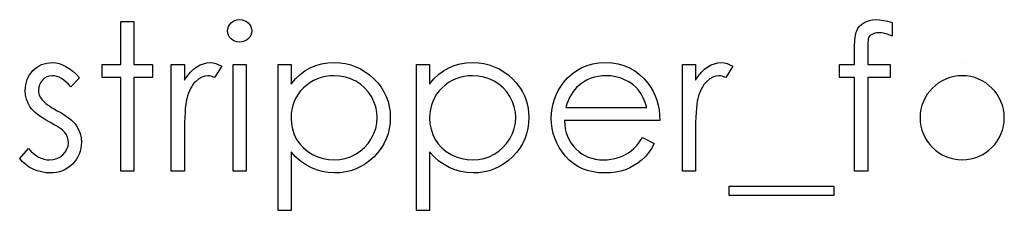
# Model space of a CAD drawing. Header units: inches. Extents: x 0.1 to 87.3, y 0.1 to 33.9.
# Tile 131 of 140: x 35.687 to 36.319, y 24.605 to 24.727. Entities that reach past the tile are written whole.
import ezdxf

# ---------------------------------------------------------------- set-up
doc = ezdxf.new("R2010")
doc.units = ezdxf.units.IN
doc.header["$MEASUREMENT"] = 0

msp = doc.modelspace()

# ---------------------------------------------------------------- linework, layer by layer
at = {"color": 7, "linetype": 'Continuous'}
msp.add_line((36.291877, 24.699629), (36.291875, 24.699629), dxfattribs=at)
at = {"color": 7, "linetype": 'Continuous', "flags": 128}
for points in [[(35.751572, 24.726072), (35.759988, 24.726072), (35.759988, 24.726072), (35.759988, 24.698427), (35.759988, 24.698427), (35.772008, 24.698427), (35.772008, 24.698427), (35.772008, 24.690014), (35.772008, 24.690014), (35.759988, 24.690014), (35.759988, 24.690014), (35.759988, 24.629918), (35.759988, 24.629918), (35.751575, 24.629918), (35.751575, 24.629918), (35.751575, 24.690014), (35.751575, 24.690014), (35.739556, 24.690014), (35.739556, 24.690014), (35.739556, 24.698427), (35.739556, 24.698427), (35.751575, 24.698427), (35.751575, 24.698427), (35.751575, 24.726072)], [(35.827857, 24.727274), (35.829418, 24.727142), (35.830864, 24.726748), (35.832198, 24.726072), (35.8334, 24.725151), (35.834414, 24.724043), (35.835127, 24.722804), (35.835559, 24.721471), (35.83571, 24.720025), (35.83571, 24.720025), (35.835559, 24.718616), (35.835127, 24.717301), (35.834414, 24.716081), (35.8334, 24.714973), (35.832198, 24.714052), (35.830864, 24.713376), (35.829418, 24.712982), (35.82786, 24.712851), (35.82786, 24.712851), (35.82632, 24.712982), (35.824911, 24.713376), (35.823578, 24.714052), (35.822376, 24.714973), (35.82138, 24.716081), (35.820667, 24.717301), (35.820235, 24.718616), (35.820085, 24.720025), (35.820085, 24.720025), (35.820235, 24.721471), (35.820667, 24.722804), (35.82138, 24.724043), (35.822376, 24.725151), (35.823578, 24.726072), (35.824911, 24.726748), (35.82632, 24.727142), (35.82786, 24.727274)], [(36.246767, 24.725508), (36.246767, 24.716757), (36.246767, 24.716757), (36.244363, 24.717677), (36.242147, 24.718334), (36.2401, 24.718729), (36.238241, 24.71886), (36.238241, 24.71886), (36.236983, 24.718785), (36.235819, 24.718597), (36.234786, 24.718259), (36.233847, 24.71779), (36.233058, 24.717226), (36.232419, 24.716644), (36.23195, 24.716006), (36.231649, 24.71533), (36.231537, 24.714916), (36.231462, 24.714353), (36.231368, 24.713639), (36.231311, 24.712794), (36.231255, 24.71178), (36.231236, 24.710653), (36.231199, 24.709357), (36.231199, 24.70793), (36.231199, 24.70793), (36.231199, 24.698427), (36.231199, 24.698427), (36.245565, 24.698427), (36.245565, 24.698427), (36.245565, 24.690014), (36.245565, 24.690014), (36.23118, 24.690014), (36.23118, 24.690014), (36.231142, 24.629918), (36.231142, 24.629918), (36.222729, 24.629918), (36.222729, 24.629918), (36.222729, 24.690014), (36.222729, 24.690014), (36.213113, 24.690014), (36.213113, 24.690014), (36.213113, 24.698427), (36.213113, 24.698427), (36.222729, 24.698427), (36.222729, 24.698427), (36.222729, 24.709376), (36.222729, 24.709376), (36.222748, 24.711198), (36.222823, 24.712869), (36.222917, 24.714409), (36.223067, 24.715837), (36.223255, 24.717095), (36.223499, 24.71824), (36.223762, 24.719255), (36.224081, 24.720118), (36.22487, 24.721658), (36.225903, 24.723029), (36.227161, 24.72425), (36.228663, 24.725302), (36.230372, 24.726166), (36.23225, 24.726785), (36.234297, 24.727142), (36.236513, 24.727274), (36.236513, 24.727274), (36.238767, 24.727161), (36.241227, 24.726842), (36.243894, 24.726278), (36.246767, 24.725508)], [(35.72513, 24.689883), (35.719424, 24.684004), (35.719424, 24.684004), (35.717921, 24.685695), (35.716419, 24.687159), (35.714916, 24.688399), (35.713451, 24.689413), (35.711968, 24.690202), (35.710503, 24.690765), (35.709038, 24.691103), (35.707592, 24.691216), (35.707592, 24.691216), (35.705827, 24.691047), (35.704193, 24.690521), (35.702672, 24.689657), (35.701301, 24.688436), (35.700155, 24.68699), (35.699348, 24.68545), (35.698859, 24.683779), (35.69869, 24.681995), (35.69869, 24.681995), (35.698841, 24.68038), (35.699273, 24.678821), (35.700005, 24.677281), (35.701019, 24.675779), (35.701019, 24.675779), (35.701676, 24.675009), (35.702503, 24.67422), (35.703479, 24.673375), (35.704625, 24.672511), (35.705939, 24.67161), (35.707404, 24.670689), (35.709019, 24.669713), (35.710803, 24.668717), (35.710803, 24.668717), (35.712982, 24.667478), (35.714973, 24.666257), (35.716794, 24.665037), (35.718428, 24.663835), (35.719874, 24.662633), (35.721151, 24.66145), (35.722241, 24.660266), (35.723142, 24.659102), (35.723142, 24.659102), (35.724532, 24.656679), (35.725546, 24.654107), (35.726128, 24.651383), (35.726335, 24.64851), (35.726335, 24.64851), (35.726241, 24.646482), (35.725978, 24.644529), (35.725527, 24.642651), (35.724907, 24.640867), (35.724081, 24.639139), (35.723104, 24.637505), (35.72194, 24.635946), (35.720588, 24.634463), (35.719104, 24.63311), (35.717546, 24.631946), (35.715893, 24.63097), (35.714146, 24.630162), (35.712306, 24.629523), (35.710372, 24.629073), (35.708362, 24.62881), (35.706259, 24.628716), (35.706259, 24.628716), (35.703423, 24.628866), (35.700662, 24.629336), (35.697958, 24.630106), (35.69531, 24.631176), (35.692812, 24.632528), (35.69054, 24.634125), (35.688493, 24.635946), (35.686671, 24.637993), (35.686671, 24.637993), (35.692249, 24.644341), (35.692249, 24.644341), (35.693864, 24.642651), (35.695498, 24.641186), (35.697169, 24.639946), (35.698841, 24.638932), (35.70055, 24.638144), (35.702296, 24.63758), (35.704043, 24.637242), (35.705827, 24.637129), (35.705827, 24.637129), (35.708249, 24.637336), (35.710484, 24.637956), (35.712531, 24.63897), (35.71439, 24.640416), (35.71593, 24.642125), (35.717038, 24.644003), (35.717696, 24.645994), (35.717921, 24.648153), (35.717921, 24.648153), (35.717771, 24.649937), (35.717339, 24.651628), (35.716625, 24.653205), (35.715611, 24.654689), (35.715611, 24.654689), (35.714954, 24.655402), (35.714109, 24.656172), (35.713076, 24.656999), (35.711874, 24.657863), (35.710484, 24.658764), (35.708907, 24.659703), (35.70716, 24.660698), (35.705226, 24.66175), (35.705226, 24.66175), (35.703141, 24.662933), (35.701226, 24.664116), (35.699498, 24.665299), (35.69792, 24.666464), (35.696531, 24.667628), (35.695329, 24.668793), (35.694277, 24.669957), (35.693413, 24.671102), (35.693413, 24.671102), (35.692042, 24.673488), (35.691066, 24.67606), (35.690465, 24.678765), (35.690277, 24.681657), (35.690277, 24.681657), (35.690352, 24.683554), (35.690577, 24.685357), (35.690972, 24.687084), (35.691498, 24.688737), (35.692192, 24.690296), (35.693038, 24.691779), (35.694033, 24.693188), (35.695178, 24.694502), (35.696456, 24.695704), (35.697808, 24.696737), (35.699235, 24.69762), (35.700737, 24.698352), (35.702334, 24.698916), (35.704005, 24.69931), (35.705752, 24.699554), (35.707592, 24.699629), (35.707592, 24.699629), (35.709771, 24.699479), (35.711949, 24.699028), (35.714146, 24.698258), (35.716344, 24.697188), (35.718522, 24.695817), (35.720719, 24.694146), (35.722935, 24.692174), (35.725133, 24.689883)], [(35.784026, 24.698427), (35.79244, 24.698427), (35.79244, 24.698427), (35.79244, 24.688343), (35.79244, 24.688343), (35.794356, 24.691122), (35.796328, 24.693488), (35.798337, 24.695423), (35.800403, 24.696963), (35.802525, 24.698127), (35.804704, 24.698972), (35.806901, 24.69946), (35.809155, 24.699629), (35.809155, 24.699629), (35.810901, 24.699479), (35.812704, 24.699047), (35.814563, 24.698315), (35.816479, 24.697282), (35.816479, 24.697282), (35.811859, 24.689995), (35.811859, 24.689995), (35.810638, 24.690521), (35.809511, 24.690915), (35.808479, 24.691141), (35.807558, 24.691216), (35.807558, 24.691216), (35.805549, 24.690991), (35.803558, 24.690314), (35.801624, 24.689188), (35.799708, 24.68761), (35.798788, 24.686652), (35.797924, 24.685563), (35.797135, 24.684361), (35.796384, 24.683028), (35.795689, 24.681563), (35.795051, 24.679985), (35.794469, 24.678276), (35.793943, 24.676455), (35.793943, 24.676455), (35.793586, 24.674821), (35.793285, 24.672811), (35.793023, 24.670426), (35.792816, 24.667666), (35.792647, 24.664548), (35.792534, 24.661055), (35.792459, 24.657186), (35.79244, 24.652942), (35.79244, 24.652942), (35.79244, 24.629918), (35.79244, 24.629918), (35.784027, 24.629918), (35.784027, 24.629918), (35.784027, 24.698427)], [(35.823689, 24.698427), (35.832104, 24.698427), (35.832104, 24.698427), (35.832104, 24.629918), (35.832104, 24.629918), (35.82369, 24.629918), (35.82369, 24.629918), (35.82369, 24.698427)], [(35.852535, 24.698427), (35.86095, 24.698427), (35.86095, 24.698427), (35.86095, 24.685751), (35.86095, 24.685751), (35.863711, 24.689131), (35.866659, 24.692005), (35.869814, 24.694409), (35.873176, 24.696305), (35.876744, 24.697751), (35.8805, 24.698803), (35.884463, 24.699423), (35.888632, 24.699629), (35.888632, 24.699629), (35.892275, 24.69946), (35.895806, 24.698991), (35.899186, 24.698183), (35.902435, 24.697038), (35.905553, 24.695592), (35.90852, 24.693808), (35.911374, 24.691704), (35.914079, 24.689282), (35.916558, 24.686634), (35.918699, 24.683835), (35.92052, 24.680924), (35.922004, 24.677882), (35.923168, 24.674689), (35.923995, 24.671384), (35.924483, 24.667929), (35.924652, 24.66436), (35.924652, 24.66436), (35.924483, 24.660717), (35.923995, 24.657205), (35.923187, 24.653844), (35.922041, 24.650613), (35.920558, 24.647515), (35.918755, 24.644566), (35.916633, 24.641768), (35.914173, 24.639101), (35.911487, 24.63666), (35.90867, 24.634557), (35.905703, 24.632772), (35.902623, 24.631308), (35.899393, 24.630181), (35.896031, 24.629373), (35.892519, 24.628885), (35.888895, 24.628716), (35.888895, 24.628716), (35.884819, 24.628923), (35.880894, 24.62958), (35.877157, 24.630631), (35.87357, 24.632134), (35.870171, 24.634049), (35.866922, 24.636397), (35.863861, 24.639158), (35.86095, 24.642331), (35.86095, 24.642331), (35.86095, 24.604677), (35.86095, 24.604677), (35.852537, 24.604677), (35.852537, 24.604677), (35.852537, 24.698427)], [(35.941477, 24.698427), (35.949892, 24.698427), (35.949892, 24.698427), (35.949892, 24.685751), (35.949892, 24.685751), (35.952653, 24.689131), (35.955601, 24.692005), (35.958756, 24.694409), (35.962118, 24.696305), (35.965686, 24.697751), (35.969442, 24.698803), (35.973405, 24.699423), (35.977574, 24.699629), (35.977574, 24.699629), (35.981217, 24.69946), (35.984748, 24.698991), (35.988128, 24.698183), (35.991377, 24.697038), (35.994495, 24.695592), (35.997462, 24.693808), (36.000317, 24.691704), (36.003021, 24.689282), (36.0055, 24.686634), (36.007641, 24.683835), (36.009463, 24.680924), (36.010946, 24.677882), (36.012111, 24.674689), (36.012937, 24.671384), (36.013425, 24.667929), (36.013594, 24.66436), (36.013594, 24.66436), (36.013425, 24.660717), (36.012937, 24.657205), (36.012129, 24.653844), (36.010984, 24.650613), (36.0095, 24.647515), (36.007697, 24.644566), (36.005575, 24.641768), (36.003115, 24.639101), (36.000429, 24.63666), (35.997612, 24.634557), (35.994645, 24.632772), (35.991565, 24.631308), (35.988335, 24.630181), (35.984973, 24.629373), (35.981462, 24.628885), (35.977837, 24.628716), (35.977837, 24.628716), (35.973762, 24.628923), (35.969837, 24.62958), (35.966099, 24.630631), (35.962512, 24.632134), (35.959113, 24.634049), (35.955864, 24.636397), (35.952803, 24.639158), (35.949892, 24.642331), (35.949892, 24.642331), (35.949892, 24.604677), (35.949892, 24.604677), (35.941479, 24.604677), (35.941479, 24.604677), (35.941479, 24.698427)], [(36.086648, 24.651552), (36.094123, 24.647627), (36.094123, 24.647627), (36.092283, 24.644491), (36.090311, 24.641674), (36.088207, 24.639158), (36.085954, 24.636979), (36.083569, 24.635082), (36.081052, 24.63343), (36.078367, 24.632002), (36.07555, 24.630819), (36.072564, 24.629899), (36.06939, 24.629242), (36.066028, 24.628847), (36.062479, 24.628716), (36.062479, 24.628716), (36.058535, 24.628885), (36.054816, 24.629392), (36.051323, 24.630237), (36.048037, 24.63142), (36.044994, 24.632941), (36.042159, 24.634801), (36.039529, 24.636998), (36.037144, 24.639533), (36.035003, 24.642275), (36.033144, 24.645111), (36.031585, 24.648041), (36.030308, 24.651064), (36.029294, 24.654163), (36.028581, 24.657337), (36.028168, 24.660623), (36.028017, 24.663985), (36.028017, 24.663985), (36.028149, 24.66714), (36.028506, 24.67022), (36.029125, 24.673206), (36.029989, 24.676117), (36.031097, 24.678934), (36.032449, 24.681657), (36.034064, 24.684305), (36.035905, 24.686859), (36.035905, 24.686859), (36.038515, 24.689845), (36.041332, 24.692455), (36.044356, 24.694634), (36.047605, 24.696437), (36.05106, 24.697827), (36.054723, 24.698841), (36.058591, 24.699423), (36.062685, 24.699629), (36.062685, 24.699629), (36.066892, 24.699423), (36.070892, 24.698784), (36.074667, 24.697733), (36.078216, 24.696268), (36.081559, 24.694371), (36.084677, 24.692042), (36.087588, 24.6893), (36.090273, 24.686145), (36.090273, 24.686145), (36.092001, 24.683685), (36.093485, 24.681093), (36.094762, 24.678333), (36.095794, 24.675441), (36.096621, 24.672398), (36.097222, 24.669206), (36.097579, 24.665863), (36.097729, 24.66237), (36.097729, 24.66237), (36.036431, 24.66237), (36.036431, 24.66237), (36.0366, 24.659665), (36.036975, 24.657074), (36.037576, 24.654614), (36.038403, 24.652285), (36.039417, 24.650088), (36.040656, 24.648003), (36.042121, 24.64605), (36.043793, 24.644209), (36.045633, 24.642557), (36.047567, 24.641111), (36.049614, 24.63989), (36.051774, 24.638895), (36.054028, 24.638125), (36.056394, 24.63758), (36.058854, 24.637242), (36.061427, 24.637129), (36.061427, 24.637129), (36.063944, 24.637223), (36.066404, 24.637524), (36.068845, 24.638031), (36.071249, 24.638726), (36.073559, 24.63959), (36.075681, 24.640604), (36.077615, 24.641731), (36.079381, 24.642989), (36.08109, 24.64451), (36.082874, 24.646463), (36.084733, 24.648792), (36.086649, 24.651552)], [(36.11215, 24.698427), (36.120565, 24.698427), (36.120565, 24.698427), (36.120565, 24.688343), (36.120565, 24.688343), (36.122481, 24.691122), (36.124453, 24.693488), (36.126462, 24.695423), (36.128528, 24.696963), (36.13065, 24.698127), (36.132829, 24.698972), (36.135026, 24.69946), (36.13728, 24.699629), (36.13728, 24.699629), (36.139026, 24.699479), (36.140829, 24.699047), (36.142688, 24.698315), (36.144604, 24.697282), (36.144604, 24.697282), (36.139984, 24.689995), (36.139984, 24.689995), (36.138763, 24.690521), (36.137636, 24.690915), (36.136604, 24.691141), (36.135683, 24.691216), (36.135683, 24.691216), (36.133674, 24.690991), (36.131683, 24.690314), (36.129749, 24.689188), (36.127833, 24.68761), (36.126913, 24.686652), (36.126049, 24.685563), (36.12526, 24.684361), (36.124509, 24.683028), (36.123814, 24.681563), (36.123176, 24.679985), (36.122594, 24.678276), (36.122068, 24.676455), (36.122068, 24.676455), (36.121711, 24.674821), (36.12141, 24.672811), (36.121148, 24.670426), (36.120941, 24.667666), (36.120772, 24.664548), (36.120659, 24.661055), (36.120584, 24.657186), (36.120565, 24.652942), (36.120565, 24.652942), (36.120565, 24.629918), (36.120565, 24.629918), (36.112152, 24.629918), (36.112152, 24.629918), (36.112152, 24.698427)], [(35.888555, 24.691216), (35.885702, 24.691103), (35.88296, 24.690728), (35.880331, 24.690127), (35.877814, 24.689263), (35.875411, 24.688174), (35.873138, 24.68684), (35.87096, 24.685244), (35.868913, 24.683422), (35.867053, 24.681413), (35.865438, 24.679291), (35.864067, 24.677037), (35.862941, 24.674671), (35.862077, 24.672192), (35.861457, 24.669581), (35.861081, 24.666858), (35.86095, 24.664022), (35.86095, 24.664022), (35.861175, 24.660304), (35.861833, 24.656792), (35.862941, 24.653449), (35.864499, 24.650313), (35.866471, 24.64744), (35.868838, 24.644867), (35.871579, 24.642613), (35.874697, 24.640679), (35.878059, 24.63912), (35.881514, 24.638012), (35.885045, 24.637355), (35.888688, 24.637129), (35.888688, 24.637129), (35.892256, 24.637355), (35.895712, 24.638031), (35.899073, 24.639139), (35.902304, 24.640716), (35.905327, 24.642688), (35.908032, 24.645017), (35.910398, 24.647703), (35.912445, 24.650745), (35.914098, 24.654013), (35.915299, 24.657356), (35.915994, 24.660773), (35.916238, 24.664267), (35.916238, 24.664267), (35.916013, 24.667778), (35.915299, 24.671196), (35.914135, 24.674539), (35.912482, 24.677769), (35.910454, 24.680793), (35.908088, 24.683441), (35.905402, 24.685751), (35.902398, 24.687685), (35.899149, 24.689225), (35.895768, 24.690333), (35.892238, 24.690991), (35.888557, 24.691216)], [(35.977497, 24.691216), (35.974644, 24.691103), (35.971902, 24.690728), (35.969273, 24.690127), (35.966757, 24.689263), (35.964353, 24.688174), (35.962081, 24.68684), (35.959902, 24.685244), (35.957855, 24.683422), (35.955996, 24.681413), (35.954381, 24.679291), (35.95301, 24.677037), (35.951883, 24.674671), (35.951019, 24.672192), (35.950399, 24.669581), (35.950024, 24.666858), (35.949892, 24.664022), (35.949892, 24.664022), (35.950118, 24.660304), (35.950775, 24.656792), (35.951883, 24.653449), (35.953442, 24.650313), (35.955414, 24.64744), (35.95778, 24.644867), (35.960522, 24.642613), (35.963639, 24.640679), (35.967001, 24.63912), (35.970456, 24.638012), (35.973987, 24.637355), (35.97763, 24.637129), (35.97763, 24.637129), (35.981199, 24.637355), (35.984654, 24.638031), (35.988016, 24.639139), (35.991246, 24.640716), (35.99427, 24.642688), (35.996974, 24.645017), (35.99934, 24.647703), (36.001387, 24.650745), (36.00304, 24.654013), (36.004242, 24.657356), (36.004937, 24.660773), (36.005181, 24.664267), (36.005181, 24.664267), (36.004955, 24.667778), (36.004242, 24.671196), (36.003077, 24.674539), (36.001425, 24.677769), (35.999396, 24.680793), (35.99703, 24.683441), (35.994345, 24.685751), (35.99134, 24.687685), (35.988091, 24.689225), (35.98471, 24.690333), (35.98118, 24.690991), (35.977499, 24.691216)], [(36.089312, 24.670783), (36.08832, 24.674107), (36.087099, 24.677075), (36.085691, 24.679685), (36.084076, 24.681939), (36.082235, 24.683929), (36.080094, 24.685713), (36.077691, 24.687291), (36.075005, 24.688662), (36.07215, 24.689789), (36.069202, 24.690577), (36.066197, 24.691066), (36.063117, 24.691216), (36.063117, 24.691216), (36.060601, 24.691122), (36.058159, 24.690822), (36.055812, 24.690314), (36.053577, 24.68962), (36.051398, 24.688699), (36.049333, 24.68761), (36.047361, 24.686296), (36.045464, 24.684793), (36.045464, 24.684793), (36.044149, 24.683554), (36.042929, 24.682164), (36.041783, 24.680643), (36.040731, 24.678971), (36.039755, 24.677131), (36.038853, 24.675159), (36.038046, 24.673056), (36.037313, 24.670783), (36.037313, 24.670783), (36.089315, 24.670783)], [(36.1422, 24.620302), (36.209508, 24.620302), (36.209508, 24.620302), (36.209508, 24.614293), (36.209508, 24.614293), (36.1422, 24.614293), (36.1422, 24.614293), (36.1422, 24.620302)]]:
    msp.add_lwpolyline(points, dxfattribs=at)
at = {"color": 7, "linetype": 'Continuous'}
msp.add_arc((36.291838, 24.664178), 0.027038, 90.002987, 89.997013, dxfattribs=at)

doc.saveas('drawing.dxf')
